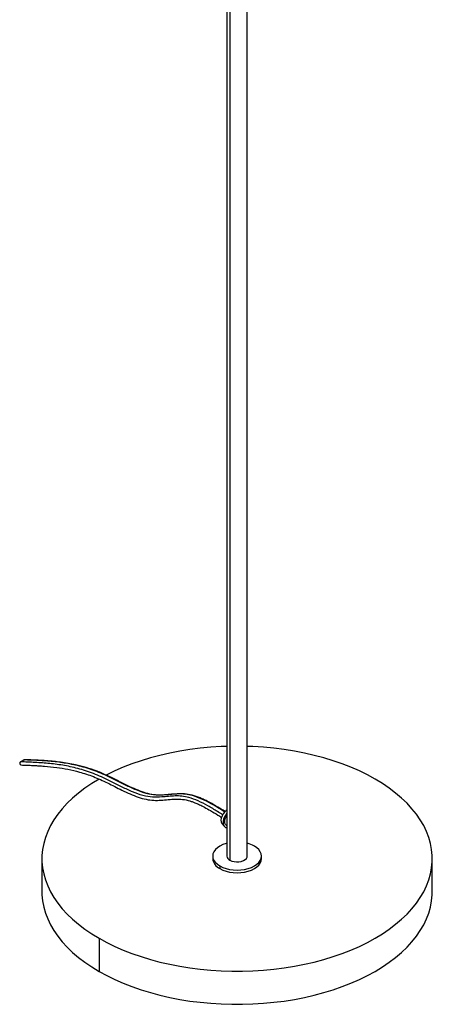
# Paper-space layout '_Isométrica' of a CAD drawing. Header units: millimetres. Extents: x -173 to 187, y -69 to 1150.
# Tile 1 of 6: x -134 to 120, y -69 to 537. Entities that reach past the tile are written whole.
import ezdxf

# ---------------------------------------------------------------- set-up
doc = ezdxf.new("R2010")
doc.units = ezdxf.units.MM

psp = doc.layouts.new('_Isométrica')

# ---------------------------------------------------------------- linework, layer by layer
at = {"color": 7, "linetype": 'Continuous', "lineweight": 25}
for p, q in [((-6.25, 604.46), (-6.25, 43.15)), ((-4.42, 602.97), (-4.42, 19.5)), ((6.25, 22.05), (6.25, 603.74)), ((-133.15, 80.04), (-131.03, 81.26)), ((-6.25, 43.1), (-6.25, 42.39)), ((-9.39, 42.14), (-8.04, 40.37)), ((-6.67, 41.11), (-6.25, 40.87)), ((-6.25, 42.39), (-6.25, 41.82)), ((-6.25, 41.77), (-6.25, 22.05)), ((-120, 20.41), (-120, 0)), ((-15, 22.05), (-15, 20.41)), ((15, 20.41), (15, 22.05)), ((120, 0), (120, 20.41)), ((-10.61, 15.92), (-10.61, 14.29)), ((-84.85, -28.57), (-84.85, -48.98))]:
    psp.add_line(p, q, dxfattribs=at)
at = {"color": 8, "linetype": 'Continuous', "lineweight": 25}
for p, q in [((-6.25, 50.3), (-6.71, 50.01)), ((-6.71, 50.01), (-6.25, 49.9))]:
    psp.add_line(p, q, dxfattribs=at)
at = {"color": 7, "linetype": 'Continuous', "lineweight": 25, "flags": 128}
for points in [[(-6.25, 89.59), (-9.74, 89.46), (-16.2, 89.05), (-22.61, 88.45), (-28.96, 87.64), (-35.22, 86.64), (-41.38, 85.44), (-47.42, 84.05), (-53.32, 82.47), (-59.06, 80.72), (-64.63, 78.78), (-70.01, 76.68), (-75.18, 74.41), (-80.13, 71.98), (-80.45, 71.82)], [(84.85, 69.4), (80.13, 71.98), (75.18, 74.41), (70.01, 76.68), (64.63, 78.78), (59.06, 80.72), (53.32, 82.47), (47.42, 84.05), (41.38, 85.44), (35.22, 86.64), (28.96, 87.64), (22.61, 88.45), (16.2, 89.05), (9.74, 89.46), (6.25, 89.59)], [(-131.03, 81.26), (-130.74, 81.35), (-130.65, 81.35)], [(-84.88, 69.38), (-89.32, 66.67), (-93.53, 63.81), (-97.46, 60.83), (-101.11, 57.72), (-104.46, 54.51), (-107.5, 51.19), (-110.23, 47.79), (-112.64, 44.3), (-114.71, 40.75), (-116.45, 37.13), (-117.85, 33.47), (-118.9, 29.77), (-119.6, 26.04), (-119.96, 22.29), (-119.96, 18.54), (-119.6, 14.79), (-118.9, 11.06), (-117.85, 7.36), (-116.45, 3.69), (-114.71, 0.08), (-112.64, -3.48), (-110.23, -6.96), (-107.5, -10.37), (-104.46, -13.68), (-101.11, -16.9), (-97.46, -20), (-93.53, -22.99), (-89.32, -25.85), (-84.85, -28.57)], [(-84.85, -28.57), (-80.13, -31.15), (-75.18, -33.58), (-70.01, -35.85), (-64.63, -37.96), (-59.06, -39.89), (-53.32, -41.65), (-47.42, -43.22), (-41.38, -44.61), (-35.22, -45.81), (-28.96, -46.81), (-22.61, -47.62), (-16.2, -48.23), (-9.74, -48.63), (-3.25, -48.84), (3.25, -48.84), (9.74, -48.63), (16.2, -48.23), (22.61, -47.62), (28.96, -46.81), (35.22, -45.81), (41.38, -44.61), (47.42, -43.22), (53.32, -41.65), (59.06, -39.89), (64.63, -37.96), (70.01, -35.85), (75.18, -33.58), (80.13, -31.15), (84.85, -28.57), (89.32, -25.85), (93.53, -22.99), (97.46, -20), (101.11, -16.9), (104.46, -13.68), (107.5, -10.37), (110.23, -6.96), (112.64, -3.48), (114.71, 0.08), (116.45, 3.69), (117.85, 7.36), (118.9, 11.06), (119.6, 14.79), (119.96, 18.54), (119.96, 22.29), (119.6, 26.04), (118.9, 29.77), (117.85, 33.47), (116.45, 37.13), (114.71, 40.75), (112.64, 44.3), (110.23, 47.79), (107.5, 51.19), (104.46, 54.51), (101.11, 57.72), (97.46, 60.83), (93.53, 63.81), (89.32, 66.67), (84.85, 69.4)], [(-6.71, 50.01), (-7.71, 49.13), (-8.59, 48.01), (-9.28, 46.73), (-9.74, 45.4), (-9.91, 44.13), (-9.8, 43.02), (-9.4, 42.15), (-9.39, 42.14)], [(-6.25, 48.37), (-6.95, 47.49), (-7.74, 46.14), (-8.31, 44.71), (-8.62, 43.31), (-8.63, 42.02), (-8.37, 40.93), (-7.83, 40.13), (-7.06, 39.65), (-6.25, 39.53)], [(-6.67, 41.11), (-7.14, 41.54), (-7.5, 42.3), (-7.6, 43.28), (-7.45, 44.4), (-7.05, 45.57), (-6.43, 46.69), (-6.25, 46.96)], [(-6.25, 29.92), (-6.81, 29.76), (-8.82, 29.05), (-10.61, 28.17), (-12.14, 27.14), (-13.37, 25.98), (-14.27, 24.72), (-14.82, 23.4), (-15, 22.05), (-14.82, 20.69), (-14.27, 19.37), (-13.37, 18.12), (-12.14, 16.96), (-10.61, 15.92)], [(-10.61, 15.92), (-8.82, 15.04), (-6.81, 14.33), (-4.64, 13.81), (-2.35, 13.49), (0, 13.39), (2.35, 13.49), (4.64, 13.81), (6.81, 14.33), (8.82, 15.04), (10.61, 15.92), (12.14, 16.96), (13.37, 18.12), (14.27, 19.37), (14.82, 20.69), (15, 22.05), (14.82, 23.4), (14.27, 24.72), (13.37, 25.98), (12.14, 27.14), (10.61, 28.17)], [(-10.61, 14.29), (-8.82, 13.41), (-6.81, 12.7), (-4.64, 12.18), (-2.35, 11.86), (0, 11.75), (2.35, 11.86), (4.64, 12.18), (6.81, 12.7), (8.82, 13.41), (10.61, 14.29), (12.14, 15.32), (13.37, 16.48), (14.27, 17.74), (14.82, 19.06), (15, 20.41)], [(-4.42, 19.5), (-3.23, 18.96), (-1.86, 18.6), (-0.38, 18.45), (1.13, 18.5), (2.57, 18.76), (3.85, 19.21), (4.92, 19.82), (5.7, 20.57), (6.15, 21.4), (6.25, 22.05)], [(-120, 0), (-119.96, -1.88), (-119.6, -5.62), (-118.9, -9.35), (-117.85, -13.05), (-116.45, -16.72), (-114.71, -20.33), (-112.64, -23.89), (-110.23, -27.37), (-107.5, -30.78), (-104.46, -34.09), (-101.11, -37.31), (-97.46, -40.41), (-93.53, -43.4), (-89.32, -46.26), (-84.85, -48.98)], [(-84.85, -48.98), (-80.13, -51.56), (-75.18, -53.99), (-70.01, -56.26), (-64.63, -58.37), (-59.06, -60.3), (-53.32, -62.06), (-47.42, -63.64), (-41.38, -65.03), (-35.22, -66.22), (-28.96, -67.23), (-22.61, -68.03), (-16.2, -68.64), (-9.74, -69.05), (-3.25, -69.25), (3.25, -69.25), (9.74, -69.05), (16.2, -68.64), (22.61, -68.03), (28.96, -67.23), (35.22, -66.22), (41.38, -65.03), (47.42, -63.64), (53.32, -62.06), (59.06, -60.3), (64.63, -58.37), (70.01, -56.26), (75.18, -53.99), (80.13, -51.56), (84.85, -48.98), (89.32, -46.26), (93.53, -43.4), (97.46, -40.41), (101.11, -37.31), (104.46, -34.09), (107.5, -30.78), (110.23, -27.37), (112.64, -23.89), (114.71, -20.33), (116.45, -16.72), (117.85, -13.05), (118.9, -9.35), (119.6, -5.62), (119.96, -1.88), (120, 0)]]:
    psp.add_lwpolyline(points, dxfattribs=at)
at = {"color": 7, "linetype": 'Continuous', "lineweight": 25}
for centre, radius, start, end in [((-132.58, 79.14), 1.07, 122.28825, 250.82722), ((-6.76, 49.85), 0.167, 73.08368, 122.82738), ((1.67, 12.2), 18.3, 60.76109, 75.49715), ((-7.39, 21.24), 7.66, 186.18746, 245.13268), ((-3.23, 22.28), 3.03, 184.45827, 246.86187)]:
    psp.add_arc(centre, radius, start, end, dxfattribs=at)
at = {"color": 8, "linetype": 'Continuous', "lineweight": 25}
for points, knots in [([(-8.88, 47.44), (-9.93, 48.1), (-12.97, 50.01), (-17.98, 53.01), (-23.88, 56.06), (-29.26, 58.1), (-34.02, 59.01), (-38.18, 59.1), (-42.2, 58.79), (-46.73, 58.33), (-51.84, 58.07), (-57.92, 59.12), (-64.25, 61.44), (-70.73, 64.47), (-78.39, 68.37), (-87.13, 72.57), (-96.75, 75.79), (-106.1, 77.87), (-115.24, 79.07), (-124.23, 79.7), (-130.18, 79.92), (-133.15, 80.04)], [0, 0, 0, 0, 0.024094, 0.069921, 0.115149, 0.159799, 0.19488, 0.230172, 0.265678, 0.301101, 0.350786, 0.399309, 0.44829, 0.498258, 0.548957, 0.624609, 0.699555, 0.774298, 0.849279, 0.924569, 1, 1, 1, 1]), ([(-7.58, 49.18), (-8.35, 49.66), (-11.12, 51.41), (-15.86, 54.23), (-21.76, 57.28), (-27.14, 59.33), (-31.9, 60.24), (-36.06, 60.32), (-40.08, 60.01), (-44.61, 59.56), (-49.72, 59.29), (-55.8, 60.35), (-62.13, 62.66), (-68.61, 65.69), (-76.27, 69.6), (-85.01, 73.8), (-94.63, 77.02), (-103.98, 79.09), (-113.12, 80.29), (-122.11, 80.92), (-128.06, 81.15), (-131.03, 81.26)], [0, 0, 0, 0, 0.017901, 0.064019, 0.109534, 0.154467, 0.18977, 0.225286, 0.261018, 0.296666, 0.346666, 0.395497, 0.444789, 0.495073, 0.546095, 0.622227, 0.697648, 0.772866, 0.848322, 0.92409, 1, 1, 1, 1])]:
    psp.add_open_spline(points, degree=3, knots=knots, dxfattribs=at)
at = {"color": 7, "linetype": 'Continuous', "lineweight": 25}
for points, knots in [([(-7.35, 49.4), (-7.77, 49.67), (-9.65, 50.85), (-12.68, 52.69), (-16.17, 54.68), (-19.01, 56.15), (-21.5, 57.33), (-24.75, 58.67), (-28.84, 59.94), (-33.56, 60.45), (-38.05, 60.27), (-42.42, 59.82), (-46.79, 59.48), (-51.27, 59.63), (-56.01, 60.69), (-60.88, 62.44), (-66.43, 64.93), (-72.62, 68.03), (-79.4, 71.44), (-86.14, 74.36), (-92.78, 76.59), (-98.73, 78.12), (-103.99, 79.14), (-108.45, 79.81), (-112.04, 80.22), (-115.08, 80.51), (-117.95, 80.73), (-121.54, 80.96), (-125.86, 81.16), (-128.97, 81.28), (-130.65, 81.35)], [0, 0, 0, 0, 0.00981, 0.043419, 0.070255, 0.090565, 0.109014, 0.127764, 0.166135, 0.204898, 0.244, 0.283269, 0.32236, 0.360938, 0.399243, 0.437857, 0.476731, 0.529226, 0.581713, 0.633993, 0.686087, 0.738181, 0.776416, 0.813917, 0.848047, 0.865947, 0.890073, 0.920457, 0.957106, 1, 1, 1, 1]), ([(-132.93, 78.13), (-131.6, 78.08), (-129.13, 77.98), (-125.7, 77.83), (-122.81, 77.68), (-120.44, 77.52), (-116.55, 77.23), (-111.16, 76.69), (-104.01, 75.54), (-96.51, 73.78), (-88.39, 71.13), (-79.64, 67.1), (-72.09, 63.19), (-65.8, 60.24), (-60.83, 58.25), (-55.93, 56.82), (-51.2, 56.24), (-46.71, 56.39), (-42.35, 56.83), (-38, 57.19), (-33.62, 57.1), (-29.97, 56.32), (-27.25, 55.41), (-25.27, 54.63), (-22.89, 53.57), (-19.86, 52.03), (-16.09, 49.9), (-12.57, 47.77), (-10.31, 46.34), (-9.55, 45.86)], [0, 0, 0, 0, 0.033886, 0.063059, 0.087524, 0.107297, 0.123113, 0.185527, 0.242463, 0.299336, 0.366962, 0.434804, 0.503018, 0.54168, 0.580175, 0.618539, 0.657096, 0.695905, 0.734921, 0.773756, 0.812103, 0.84846, 0.862911, 0.877028, 0.895067, 0.918522, 0.947594, 0.982423, 1, 1, 1, 1]), ([(-6.25, 50.32), (-6.41, 50.25), (-6.61, 50.16), (-6.81, 50.02), (-6.85, 49.99)], [0, 0, 0, 0, 0.7754543, 1, 1, 1, 1])]:
    psp.add_open_spline(points, degree=3, knots=knots, dxfattribs=at)

doc.saveas('drawing.dxf')
